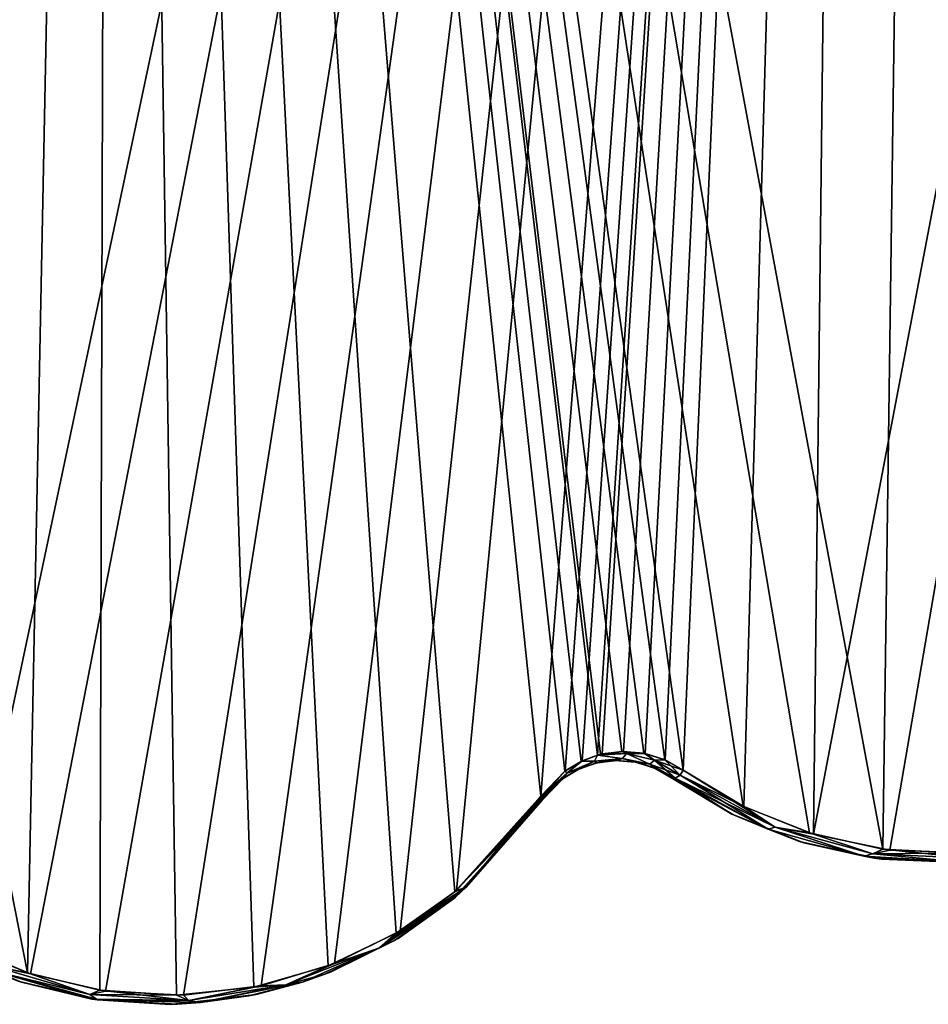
# Model space of a CAD drawing. Header units: millimetres. Extents: x -125 to 125, y -46 to 12.
# Tile 93 of 113: x 89 to 98, y -38 to -27. Entities that reach past the tile are written whole.
import ezdxf

# ---------------------------------------------------------------- set-up
doc = ezdxf.new("R2010")
doc.units = ezdxf.units.MM
doc.header["$LTSCALE"] = 26.699852
for name, color, linetype in [('123', 7, 'CONTINUOUS'), ('124', 7, 'CONTINUOUS'), ('176', 7, 'CONTINUOUS'), ('182', 7, 'CONTINUOUS'), ('183', 7, 'CONTINUOUS'), ('218', 7, 'CONTINUOUS'), ('219', 7, 'CONTINUOUS'), ('220', 7, 'CONTINUOUS'), ('233', 7, 'CONTINUOUS'), ('234', 7, 'CONTINUOUS'), ('235', 7, 'CONTINUOUS')]:
    doc.layers.add(name, color=color, linetype=linetype)

msp = doc.modelspace()

# ---------------------------------------------------------------- linework, layer by layer
at = {"layer": '123', "linetype": 'Continuous'}
for points in [[(95.641, -35.764, 79.042), (95.641, -35.764, -79.042), (96.32, -36.172, -78.218), (95.641, -35.764, 79.042)], [(96.312, -36.168, 78.229), (95.641, -35.764, 79.042), (96.32, -36.172, -78.218), (96.312, -36.168, 78.229)], [(97.052, -36.467, 77.318), (96.312, -36.168, 78.229), (96.32, -36.172, -78.218), (97.052, -36.467, 77.318)], [(97.097, -36.481, -77.263), (97.052, -36.467, 77.318), (96.32, -36.172, -78.218), (97.097, -36.481, -77.263)], [(97.87, -36.65, 76.296), (97.052, -36.467, 77.318), (97.097, -36.481, -77.263), (97.87, -36.65, 76.296)], [(97.949, -36.66, -76.196), (97.87, -36.65, 76.296), (97.097, -36.481, -77.263), (97.949, -36.66, -76.196)], [(98.738, -36.692, 75.191), (97.87, -36.65, 76.296), (97.949, -36.66, -76.196), (98.738, -36.692, 75.191)], [(98.839, -36.687, -75.061), (98.738, -36.692, 75.191), (97.949, -36.66, -76.196), (98.839, -36.687, -75.061)]]:
    msp.add_3dface(points, dxfattribs=at)
at = {"layer": '124', "linetype": 'Continuous'}
for points in [[(94.228, -36.023, -80.88), (93.265, -37.094, 81.937), (93.286, -37.076, -81.915), (94.228, -36.023, -80.88)], [(94.228, -36.023, 80.88), (93.265, -37.094, 81.937), (94.228, -36.023, -80.88), (94.228, -36.023, 80.88)], [(93.286, -37.076, -81.915), (93.265, -37.094, 81.937), (92.657, -37.527, -82.599), (93.286, -37.076, -81.915)], [(93.265, -37.094, 81.937), (92.611, -37.554, 82.649), (92.657, -37.527, -82.599), (93.265, -37.094, 81.937)], [(92.611, -37.554, 82.649), (91.855, -37.919, 83.462), (91.923, -37.893, -83.39), (92.611, -37.554, 82.649)], [(92.657, -37.527, -82.599), (92.611, -37.554, 82.649), (91.923, -37.893, -83.39), (92.657, -37.527, -82.599)], [(88.533, -38.008, -86.908), (88.497, -37.996, 86.943), (87.768, -37.689, -87.672), (88.533, -38.008, -86.908)], [(91.855, -37.919, 83.462), (91.611, -38.006, 83.723), (91.923, -37.893, -83.39), (91.855, -37.919, 83.462)], [(91.923, -37.893, -83.39), (91.611, -38.006, 83.723), (91.611, -38.006, -83.723), (91.923, -37.893, -83.39)], [(89.306, -38.191, 86.123), (88.497, -37.996, 86.943), (88.533, -38.008, -86.908), (89.306, -38.191, 86.123)], [(89.367, -38.2, -86.061), (89.306, -38.191, 86.123), (88.533, -38.008, -86.908), (89.367, -38.2, -86.061)], [(91.611, -38.006, -83.723), (91.025, -38.157, 84.343), (91.105, -38.141, -84.258), (91.611, -38.006, -83.723)], [(91.611, -38.006, 83.723), (91.025, -38.157, 84.343), (91.611, -38.006, -83.723), (91.611, -38.006, 83.723)], [(91.105, -38.141, -84.258), (91.025, -38.157, 84.343), (90.239, -38.247, -85.164), (91.105, -38.141, -84.258)], [(90.161, -38.249, 85.245), (89.306, -38.191, 86.123), (89.367, -38.2, -86.061), (90.161, -38.249, 85.245)], [(90.239, -38.247, -85.164), (90.161, -38.249, 85.245), (89.367, -38.2, -86.061), (90.239, -38.247, -85.164)], [(91.025, -38.157, 84.343), (90.161, -38.249, 85.245), (90.239, -38.247, -85.164), (91.025, -38.157, 84.343)]]:
    msp.add_3dface(points, dxfattribs=at)
at = {"layer": '176', "linetype": 'Continuous'}
for points in [[(94.638, -35.672, -80.362), (94.627, -35.677, 80.377), (94.468, -35.772, -80.578), (94.638, -35.672, -80.362)], [(94.819, -35.608, 80.13), (94.627, -35.677, 80.377), (94.638, -35.672, -80.362), (94.819, -35.608, 80.13)], [(94.836, -35.604, -80.107), (94.819, -35.608, 80.13), (94.638, -35.672, -80.362), (94.836, -35.604, -80.107)], [(95.032, -35.579, 79.853), (94.819, -35.608, 80.13), (94.836, -35.604, -80.107), (95.032, -35.579, 79.853)], [(95.05, -35.578, -79.829), (95.032, -35.579, 79.853), (94.836, -35.604, -80.107), (95.05, -35.578, -79.829)], [(95.251, -35.597, 79.564), (95.032, -35.579, 79.853), (95.05, -35.578, -79.829), (95.251, -35.597, 79.564)], [(95.264, -35.599, -79.547), (95.251, -35.597, 79.564), (95.05, -35.578, -79.829), (95.264, -35.599, -79.547)], [(95.46, -35.661, 79.287), (95.251, -35.597, 79.564), (95.264, -35.599, -79.547), (95.46, -35.661, 79.287)], [(95.462, -35.662, -79.284), (95.46, -35.661, 79.287), (95.264, -35.599, -79.547), (95.462, -35.662, -79.284)], [(95.641, -35.764, -79.042), (95.46, -35.661, 79.287), (95.462, -35.662, -79.284), (95.641, -35.764, -79.042)], [(95.641, -35.764, -79.042), (95.641, -35.764, 79.042), (95.46, -35.661, 79.287), (95.641, -35.764, -79.042)], [(94.465, -35.775, 80.583), (94.228, -36.023, 80.88), (94.468, -35.772, -80.578), (94.465, -35.775, 80.583)], [(94.228, -36.023, 80.88), (94.228, -36.023, -80.88), (94.468, -35.772, -80.578), (94.228, -36.023, 80.88)], [(94.627, -35.677, 80.377), (94.465, -35.775, 80.583), (94.468, -35.772, -80.578), (94.627, -35.677, 80.377)]]:
    msp.add_3dface(points, dxfattribs=at)
at = {"layer": '182', "color": 253, "linetype": 'Continuous', "true_color": 0xa2afbf}
for points in [[(97.729, 8.942, -77.936), (87.885, -37.602, -87.743), (88.388, 8.942, -88.388), (97.729, 8.942, -77.936)], [(88.635, -37.914, -86.978), (87.885, -37.602, -87.743), (97.729, 8.942, -77.936), (88.635, -37.914, -86.978)], [(89.453, -38.103, -86.131), (88.635, -37.914, -86.978), (97.729, 8.942, -77.936), (89.453, -38.103, -86.131)], [(90.308, -38.148, -85.233), (89.453, -38.103, -86.131), (97.729, 8.942, -77.936), (90.308, -38.148, -85.233)], [(91.158, -38.045, -84.326), (90.308, -38.148, -85.233), (97.729, 8.942, -77.936), (91.158, -38.045, -84.326)], [(91.96, -37.802, -83.457), (91.158, -38.045, -84.326), (97.729, 8.942, -77.936), (91.96, -37.802, -83.457)], [(92.68, -37.443, -82.666), (91.96, -37.802, -83.457), (97.729, 8.942, -77.936), (92.68, -37.443, -82.666)], [(93.297, -37.001, -81.981), (92.68, -37.443, -82.666), (97.729, 8.942, -77.936), (93.297, -37.001, -81.981)], [(94.221, -35.97, -80.945), (93.297, -37.001, -81.981), (97.729, 8.942, -77.936), (94.221, -35.97, -80.945)], [(94.485, -35.693, -80.643), (94.221, -35.97, -80.945), (97.729, 8.942, -77.936), (94.485, -35.693, -80.643)], [(94.672, -35.583, -80.427), (94.485, -35.693, -80.643), (97.729, 8.942, -77.936), (94.672, -35.583, -80.427)], [(94.841, -35.52, -80.23), (94.672, -35.583, -80.427), (97.729, 8.942, -77.936), (94.841, -35.52, -80.23)], [(94.89, -35.508, -80.172), (94.841, -35.52, -80.23), (97.729, 8.942, -77.936), (94.89, -35.508, -80.172)], [(95.126, -35.48, -79.893), (94.89, -35.508, -80.172), (97.729, 8.942, -77.936), (95.126, -35.48, -79.893)], [(95.361, -35.503, -79.611), (95.126, -35.48, -79.893), (97.729, 8.942, -77.936), (95.361, -35.503, -79.611)], [(95.579, -35.572, -79.348), (95.361, -35.503, -79.611), (97.729, 8.942, -77.936), (95.579, -35.572, -79.348)], [(95.777, -35.685, -79.106), (95.579, -35.572, -79.348), (97.729, 8.942, -77.936), (95.777, -35.685, -79.106)], [(96.443, -36.085, -78.281), (95.777, -35.685, -79.106), (97.729, 8.942, -77.936), (96.443, -36.085, -78.281)], [(97.204, -36.387, -77.325), (96.443, -36.085, -78.281), (97.729, 8.942, -77.936), (97.204, -36.387, -77.325)], [(98.04, -36.562, -76.258), (97.204, -36.387, -77.325), (105.841, 8.942, -66.504), (98.04, -36.562, -76.258)], [(105.841, 8.942, -66.504), (97.204, -36.387, -77.325), (97.729, 8.942, -77.936), (105.841, 8.942, -66.504)], [(98.913, -36.589, -75.121), (98.04, -36.562, -76.258), (105.841, 8.942, -66.504), (98.913, -36.589, -75.121)]]:
    msp.add_3dface(points, dxfattribs=at)
at = {"layer": '183', "color": 253, "linetype": 'Continuous', "true_color": 0xa2afbf}
for points in [[(88.6, -37.903, 87.013), (79.38, 8.942, 96.56), (87.878, -37.598, 87.75), (88.6, -37.903, 87.013)], [(89.53, 8.942, 87.232), (79.38, 8.942, 96.56), (88.6, -37.903, 87.013), (89.53, 8.942, 87.232)], [(89.394, -38.094, 86.193), (89.53, 8.942, 87.232), (88.6, -37.903, 87.013), (89.394, -38.094, 86.193)], [(90.232, -38.15, 85.313), (89.53, 8.942, 87.232), (89.394, -38.094, 86.193), (90.232, -38.15, 85.313)], [(94.66, -35.589, 80.441), (89.53, 8.942, 87.232), (94.481, -35.696, 80.648), (94.66, -35.589, 80.441)], [(94.841, -35.52, 80.23), (89.53, 8.942, 87.232), (94.66, -35.589, 80.441), (94.841, -35.52, 80.23)], [(94.871, -35.512, 80.195), (89.53, 8.942, 87.232), (94.841, -35.52, 80.23), (94.871, -35.512, 80.195)], [(95.105, -35.48, 79.917), (89.53, 8.942, 87.232), (94.871, -35.512, 80.195), (95.105, -35.48, 79.917)], [(95.347, -35.5, 79.628), (89.53, 8.942, 87.232), (95.105, -35.48, 79.917), (95.347, -35.5, 79.628)], [(95.576, -35.571, 79.351), (89.53, 8.942, 87.232), (95.347, -35.5, 79.628), (95.576, -35.571, 79.351)], [(95.777, -35.685, 79.106), (89.53, 8.942, 87.232), (95.576, -35.571, 79.351), (95.777, -35.685, 79.106)], [(96.434, -36.08, 78.292), (89.53, 8.942, 87.232), (95.777, -35.685, 79.106), (96.434, -36.08, 78.292)], [(97.16, -36.373, 77.381), (89.53, 8.942, 87.232), (96.434, -36.08, 78.292), (97.16, -36.373, 77.381)], [(97.962, -36.552, 76.357), (89.53, 8.942, 87.232), (97.16, -36.373, 77.381), (97.962, -36.552, 76.357)], [(98.591, 8.942, 76.842), (89.53, 8.942, 87.232), (97.962, -36.552, 76.357), (98.591, 8.942, 76.842)], [(91.079, -38.061, 84.411), (89.53, 8.942, 87.232), (90.232, -38.15, 85.313), (91.079, -38.061, 84.411)], [(91.893, -37.828, 83.53), (89.53, 8.942, 87.232), (91.079, -38.061, 84.411), (91.893, -37.828, 83.53)], [(92.635, -37.47, 82.716), (89.53, 8.942, 87.232), (91.893, -37.828, 83.53), (92.635, -37.47, 82.716)], [(93.277, -37.019, 82.003), (89.53, 8.942, 87.232), (92.635, -37.47, 82.716), (93.277, -37.019, 82.003)], [(94.221, -35.97, 80.945), (89.53, 8.942, 87.232), (93.277, -37.019, 82.003), (94.221, -35.97, 80.945)], [(94.481, -35.696, 80.648), (89.53, 8.942, 87.232), (94.221, -35.97, 80.945), (94.481, -35.696, 80.648)], [(98.814, -36.594, 75.252), (98.591, 8.942, 76.842), (97.962, -36.552, 76.357), (98.814, -36.594, 75.252)]]:
    msp.add_3dface(points, dxfattribs=at)
at = {"layer": '218', "linetype": 'Continuous'}
for points in [[(94.221, -35.97, 80.945), (93.277, -37.019, 82.003), (94.228, -35.984, 80.933), (94.221, -35.97, 80.945)], [(94.228, -35.984, 80.933), (93.277, -37.019, 82.003), (94.233, -35.999, 80.916), (94.228, -35.984, 80.933)], [(93.277, -37.019, 82.003), (94.233, -36.013, 80.898), (94.233, -35.999, 80.916), (93.277, -37.019, 82.003)], [(93.265, -37.094, 81.937), (94.228, -36.023, 80.88), (93.403, -36.966, 81.829), (93.265, -37.094, 81.937)], [(93.277, -37.019, 82.003), (93.403, -36.966, 81.829), (94.233, -36.013, 80.898), (93.277, -37.019, 82.003)], [(93.403, -36.966, 81.829), (94.228, -36.023, 80.88), (94.233, -36.013, 80.898), (93.403, -36.966, 81.829)], [(92.635, -37.47, 82.716), (92.452, -37.629, 82.885), (93.403, -36.966, 81.829), (92.635, -37.47, 82.716)], [(92.452, -37.629, 82.885), (93.265, -37.094, 81.937), (93.403, -36.966, 81.829), (92.452, -37.629, 82.885)], [(93.277, -37.019, 82.003), (92.635, -37.47, 82.716), (93.403, -36.966, 81.829), (93.277, -37.019, 82.003)], [(92.611, -37.554, 82.649), (93.265, -37.094, 81.937), (92.452, -37.629, 82.885), (92.611, -37.554, 82.649)], [(92.635, -37.47, 82.716), (91.893, -37.828, 83.53), (92.452, -37.629, 82.885), (92.635, -37.47, 82.716)], [(88.6, -37.903, 87.013), (87.878, -37.598, 87.75), (88.213, -37.827, 87.377), (88.6, -37.903, 87.013)], [(91.855, -37.919, 83.462), (92.611, -37.554, 82.649), (92.452, -37.629, 82.885), (91.855, -37.919, 83.462)], [(91.429, -38.037, 84.001), (91.855, -37.919, 83.462), (92.452, -37.629, 82.885), (91.429, -38.037, 84.001)], [(91.893, -37.828, 83.53), (91.429, -38.037, 84.001), (92.452, -37.629, 82.885), (91.893, -37.828, 83.53)], [(88.213, -37.827, 87.377), (88.222, -37.883, 87.289), (89.284, -38.14, 86.275), (88.213, -37.827, 87.377)], [(88.6, -37.903, 87.013), (88.213, -37.827, 87.377), (89.284, -38.14, 86.275), (88.6, -37.903, 87.013)], [(91.893, -37.828, 83.53), (91.079, -38.061, 84.411), (91.429, -38.037, 84.001), (91.893, -37.828, 83.53)], [(89.306, -38.191, 86.123), (89.354, -38.193, 86.123), (88.222, -37.883, 87.289), (89.306, -38.191, 86.123)], [(88.222, -37.883, 87.289), (89.354, -38.193, 86.123), (89.284, -38.14, 86.275), (88.222, -37.883, 87.289)], [(88.497, -37.996, 86.943), (89.306, -38.191, 86.123), (88.222, -37.883, 87.289), (88.497, -37.996, 86.943)], [(89.394, -38.094, 86.193), (88.6, -37.903, 87.013), (89.284, -38.14, 86.275), (89.394, -38.094, 86.193)], [(91.611, -38.006, 83.723), (91.855, -37.919, 83.462), (91.429, -38.037, 84.001), (91.611, -38.006, 83.723)], [(90.365, -38.206, 85.141), (90.493, -38.23, 84.924), (91.429, -38.037, 84.001), (90.365, -38.206, 85.141)], [(91.079, -38.061, 84.411), (90.365, -38.206, 85.141), (91.429, -38.037, 84.001), (91.079, -38.061, 84.411)], [(90.493, -38.23, 84.924), (91.611, -38.006, 83.723), (91.429, -38.037, 84.001), (90.493, -38.23, 84.924)], [(91.025, -38.157, 84.343), (91.611, -38.006, 83.723), (90.493, -38.23, 84.924), (91.025, -38.157, 84.343)], [(89.394, -38.094, 86.193), (89.284, -38.14, 86.275), (90.365, -38.206, 85.141), (89.394, -38.094, 86.193)], [(89.284, -38.14, 86.275), (89.354, -38.193, 86.123), (90.365, -38.206, 85.141), (89.284, -38.14, 86.275)], [(90.232, -38.15, 85.313), (89.394, -38.094, 86.193), (90.365, -38.206, 85.141), (90.232, -38.15, 85.313)], [(91.079, -38.061, 84.411), (90.232, -38.15, 85.313), (90.365, -38.206, 85.141), (91.079, -38.061, 84.411)], [(89.306, -38.191, 86.123), (90.161, -38.249, 85.245), (89.354, -38.193, 86.123), (89.306, -38.191, 86.123)], [(90.161, -38.249, 85.245), (90.493, -38.23, 84.924), (89.354, -38.193, 86.123), (90.161, -38.249, 85.245)], [(89.354, -38.193, 86.123), (90.493, -38.23, 84.924), (90.365, -38.206, 85.141), (89.354, -38.193, 86.123)], [(90.161, -38.249, 85.245), (91.025, -38.157, 84.343), (90.493, -38.23, 84.924), (90.161, -38.249, 85.245)]]:
    msp.add_3dface(points, dxfattribs=at)
at = {"layer": '219', "linetype": 'Continuous'}
for points in [[(94.841, -35.52, 80.23), (94.66, -35.589, 80.441), (94.807, -35.587, 80.235), (94.841, -35.52, 80.23)], [(94.841, -35.52, 80.23), (94.807, -35.587, 80.235), (95.115, -35.557, 79.847), (94.841, -35.52, 80.23)], [(94.807, -35.587, 80.235), (95.032, -35.579, 79.853), (95.115, -35.557, 79.847), (94.807, -35.587, 80.235)], [(94.871, -35.512, 80.195), (94.841, -35.52, 80.23), (95.158, -35.502, 79.85), (94.871, -35.512, 80.195)], [(94.841, -35.52, 80.23), (95.115, -35.557, 79.847), (95.158, -35.502, 79.85), (94.841, -35.52, 80.23)], [(95.105, -35.48, 79.917), (94.871, -35.512, 80.195), (95.158, -35.502, 79.85), (95.105, -35.48, 79.917)], [(95.032, -35.579, 79.853), (95.251, -35.597, 79.564), (95.115, -35.557, 79.847), (95.032, -35.579, 79.853)], [(95.347, -35.5, 79.628), (95.105, -35.48, 79.917), (95.158, -35.502, 79.85), (95.347, -35.5, 79.628)], [(95.115, -35.557, 79.847), (95.413, -35.618, 79.458), (95.158, -35.502, 79.85), (95.115, -35.557, 79.847)], [(95.115, -35.557, 79.847), (95.251, -35.597, 79.564), (95.413, -35.618, 79.458), (95.115, -35.557, 79.847)], [(95.347, -35.5, 79.628), (95.158, -35.502, 79.85), (95.463, -35.576, 79.472), (95.347, -35.5, 79.628)], [(95.158, -35.502, 79.85), (95.413, -35.618, 79.458), (95.463, -35.576, 79.472), (95.158, -35.502, 79.85)], [(95.576, -35.571, 79.351), (95.347, -35.5, 79.628), (95.463, -35.576, 79.472), (95.576, -35.571, 79.351)], [(94.66, -35.589, 80.441), (94.481, -35.696, 80.648), (94.504, -35.72, 80.608), (94.66, -35.589, 80.441)], [(94.66, -35.589, 80.441), (94.504, -35.72, 80.608), (94.807, -35.587, 80.235), (94.66, -35.589, 80.441)], [(94.504, -35.72, 80.608), (94.627, -35.677, 80.377), (94.807, -35.587, 80.235), (94.504, -35.72, 80.608)], [(94.627, -35.677, 80.377), (94.819, -35.608, 80.13), (94.807, -35.587, 80.235), (94.627, -35.677, 80.377)], [(94.819, -35.608, 80.13), (95.032, -35.579, 79.853), (94.807, -35.587, 80.235), (94.819, -35.608, 80.13)], [(95.251, -35.597, 79.564), (95.46, -35.661, 79.287), (95.413, -35.618, 79.458), (95.251, -35.597, 79.564)], [(95.413, -35.618, 79.458), (95.69, -35.772, 79.086), (95.463, -35.576, 79.472), (95.413, -35.618, 79.458)], [(95.46, -35.661, 79.287), (95.641, -35.764, 79.042), (95.413, -35.618, 79.458), (95.46, -35.661, 79.287)], [(95.413, -35.618, 79.458), (95.641, -35.764, 79.042), (95.69, -35.772, 79.086), (95.413, -35.618, 79.458)], [(95.576, -35.571, 79.351), (95.463, -35.576, 79.472), (95.743, -35.741, 79.111), (95.576, -35.571, 79.351)], [(95.463, -35.576, 79.472), (95.69, -35.772, 79.086), (95.743, -35.741, 79.111), (95.463, -35.576, 79.472)], [(95.777, -35.685, 79.106), (95.576, -35.571, 79.351), (95.743, -35.741, 79.111), (95.777, -35.685, 79.106)], [(94.481, -35.696, 80.648), (94.221, -35.97, 80.945), (94.504, -35.72, 80.608), (94.481, -35.696, 80.648)], [(94.221, -35.97, 80.945), (94.228, -35.984, 80.933), (94.504, -35.72, 80.608), (94.221, -35.97, 80.945)], [(94.228, -35.984, 80.933), (94.465, -35.775, 80.583), (94.504, -35.72, 80.608), (94.228, -35.984, 80.933)], [(94.228, -36.023, 80.88), (94.465, -35.775, 80.583), (94.233, -36.013, 80.898), (94.228, -36.023, 80.88)], [(94.465, -35.775, 80.583), (94.228, -35.984, 80.933), (94.233, -35.999, 80.916), (94.465, -35.775, 80.583)], [(94.233, -36.013, 80.898), (94.465, -35.775, 80.583), (94.233, -35.999, 80.916), (94.233, -36.013, 80.898)], [(94.465, -35.775, 80.583), (94.627, -35.677, 80.377), (94.504, -35.72, 80.608), (94.465, -35.775, 80.583)]]:
    msp.add_3dface(points, dxfattribs=at)
at = {"layer": '220', "linetype": 'Continuous'}
for points in [[(95.641, -35.764, 79.042), (96.312, -36.168, 78.229), (95.69, -35.772, 79.086), (95.641, -35.764, 79.042)], [(95.743, -35.741, 79.111), (95.69, -35.772, 79.086), (96.708, -36.332, 77.822), (95.743, -35.741, 79.111)], [(95.69, -35.772, 79.086), (96.312, -36.168, 78.229), (96.708, -36.332, 77.822), (95.69, -35.772, 79.086)], [(95.777, -35.685, 79.106), (95.743, -35.741, 79.111), (96.784, -36.309, 77.818), (95.777, -35.685, 79.106)], [(95.743, -35.741, 79.111), (96.708, -36.332, 77.822), (96.784, -36.309, 77.818), (95.743, -35.741, 79.111)], [(96.434, -36.08, 78.292), (95.777, -35.685, 79.106), (96.784, -36.309, 77.818), (96.434, -36.08, 78.292)], [(97.16, -36.373, 77.381), (96.434, -36.08, 78.292), (96.784, -36.309, 77.818), (97.16, -36.373, 77.381)], [(96.312, -36.168, 78.229), (97.052, -36.467, 77.318), (96.708, -36.332, 77.822), (96.312, -36.168, 78.229)], [(96.708, -36.332, 77.822), (97.754, -36.627, 76.496), (96.784, -36.309, 77.818), (96.708, -36.332, 77.822)], [(97.16, -36.373, 77.381), (96.784, -36.309, 77.818), (97.853, -36.601, 76.46), (97.16, -36.373, 77.381)], [(96.784, -36.309, 77.818), (97.754, -36.627, 76.496), (97.853, -36.601, 76.46), (96.784, -36.309, 77.818)], [(97.052, -36.467, 77.318), (97.754, -36.627, 76.496), (96.708, -36.332, 77.822), (97.052, -36.467, 77.318)], [(97.962, -36.552, 76.357), (97.16, -36.373, 77.381), (97.853, -36.601, 76.46), (97.962, -36.552, 76.357)], [(97.052, -36.467, 77.318), (97.87, -36.65, 76.296), (97.754, -36.627, 76.496), (97.052, -36.467, 77.318)], [(97.754, -36.627, 76.496), (98.799, -36.688, 75.139), (97.853, -36.601, 76.46), (97.754, -36.627, 76.496)], [(98.738, -36.692, 75.191), (98.799, -36.688, 75.139), (97.754, -36.627, 76.496), (98.738, -36.692, 75.191)], [(97.87, -36.65, 76.296), (98.738, -36.692, 75.191), (97.754, -36.627, 76.496), (97.87, -36.65, 76.296)], [(97.962, -36.552, 76.357), (97.853, -36.601, 76.46), (98.922, -36.65, 75.071), (97.962, -36.552, 76.357)], [(97.853, -36.601, 76.46), (98.799, -36.688, 75.139), (98.922, -36.65, 75.071), (97.853, -36.601, 76.46)], [(98.814, -36.594, 75.252), (97.962, -36.552, 76.357), (98.922, -36.65, 75.071), (98.814, -36.594, 75.252)]]:
    msp.add_3dface(points, dxfattribs=at)
at = {"layer": '233', "linetype": 'Continuous'}
for points in [[(96.708, -36.332, -77.822), (95.641, -35.764, -79.042), (95.69, -35.772, -79.086), (96.708, -36.332, -77.822)], [(96.32, -36.172, -78.218), (95.641, -35.764, -79.042), (96.708, -36.332, -77.822), (96.32, -36.172, -78.218)], [(96.784, -36.309, -77.818), (95.69, -35.772, -79.086), (95.743, -35.741, -79.111), (96.784, -36.309, -77.818)], [(96.708, -36.332, -77.822), (95.69, -35.772, -79.086), (96.784, -36.309, -77.818), (96.708, -36.332, -77.822)], [(95.777, -35.685, -79.106), (96.443, -36.085, -78.281), (95.743, -35.741, -79.111), (95.777, -35.685, -79.106)], [(96.443, -36.085, -78.281), (96.784, -36.309, -77.818), (95.743, -35.741, -79.111), (96.443, -36.085, -78.281)], [(96.443, -36.085, -78.281), (97.204, -36.387, -77.325), (96.784, -36.309, -77.818), (96.443, -36.085, -78.281)], [(97.097, -36.481, -77.263), (96.32, -36.172, -78.218), (96.708, -36.332, -77.822), (97.097, -36.481, -77.263)], [(97.754, -36.627, -76.496), (96.708, -36.332, -77.822), (96.784, -36.309, -77.818), (97.754, -36.627, -76.496)], [(97.204, -36.387, -77.325), (97.853, -36.601, -76.46), (96.784, -36.309, -77.818), (97.204, -36.387, -77.325)], [(97.853, -36.601, -76.46), (97.754, -36.627, -76.496), (96.784, -36.309, -77.818), (97.853, -36.601, -76.46)], [(97.754, -36.627, -76.496), (97.097, -36.481, -77.263), (96.708, -36.332, -77.822), (97.754, -36.627, -76.496)], [(97.204, -36.387, -77.325), (98.04, -36.562, -76.258), (97.853, -36.601, -76.46), (97.204, -36.387, -77.325)], [(97.949, -36.66, -76.196), (97.097, -36.481, -77.263), (97.754, -36.627, -76.496), (97.949, -36.66, -76.196)], [(98.8, -36.688, -75.138), (97.754, -36.627, -76.496), (97.853, -36.601, -76.46), (98.8, -36.688, -75.138)], [(98.8, -36.688, -75.138), (97.949, -36.66, -76.196), (97.754, -36.627, -76.496), (98.8, -36.688, -75.138)], [(98.04, -36.562, -76.258), (98.913, -36.589, -75.121), (97.853, -36.601, -76.46), (98.04, -36.562, -76.258)], [(98.913, -36.589, -75.121), (98.922, -36.65, -75.071), (97.853, -36.601, -76.46), (98.913, -36.589, -75.121)], [(98.922, -36.65, -75.071), (98.8, -36.688, -75.138), (97.853, -36.601, -76.46), (98.922, -36.65, -75.071)], [(98.839, -36.687, -75.061), (97.949, -36.66, -76.196), (98.8, -36.688, -75.138), (98.839, -36.687, -75.061)]]:
    msp.add_3dface(points, dxfattribs=at)
at = {"layer": '234', "linetype": 'Continuous'}
for points in [[(94.672, -35.583, -80.427), (94.841, -35.52, -80.23), (94.807, -35.587, -80.235), (94.672, -35.583, -80.427)], [(94.841, -35.52, -80.23), (95.115, -35.557, -79.847), (94.807, -35.587, -80.235), (94.841, -35.52, -80.23)], [(95.115, -35.557, -79.847), (94.836, -35.604, -80.107), (94.807, -35.587, -80.235), (95.115, -35.557, -79.847)], [(95.05, -35.578, -79.829), (94.836, -35.604, -80.107), (95.115, -35.557, -79.847), (95.05, -35.578, -79.829)], [(94.841, -35.52, -80.23), (95.126, -35.48, -79.893), (95.158, -35.502, -79.85), (94.841, -35.52, -80.23)], [(94.841, -35.52, -80.23), (94.89, -35.508, -80.172), (95.126, -35.48, -79.893), (94.841, -35.52, -80.23)], [(95.115, -35.557, -79.847), (94.841, -35.52, -80.23), (95.158, -35.502, -79.85), (95.115, -35.557, -79.847)], [(95.264, -35.599, -79.547), (95.05, -35.578, -79.829), (95.115, -35.557, -79.847), (95.264, -35.599, -79.547)], [(95.413, -35.618, -79.458), (95.115, -35.557, -79.847), (95.158, -35.502, -79.85), (95.413, -35.618, -79.458)], [(95.413, -35.618, -79.458), (95.264, -35.599, -79.547), (95.115, -35.557, -79.847), (95.413, -35.618, -79.458)], [(95.126, -35.48, -79.893), (95.361, -35.503, -79.611), (95.158, -35.502, -79.85), (95.126, -35.48, -79.893)], [(95.361, -35.503, -79.611), (95.463, -35.576, -79.472), (95.158, -35.502, -79.85), (95.361, -35.503, -79.611)], [(95.463, -35.576, -79.472), (95.413, -35.618, -79.458), (95.158, -35.502, -79.85), (95.463, -35.576, -79.472)], [(95.361, -35.503, -79.611), (95.579, -35.572, -79.348), (95.463, -35.576, -79.472), (95.361, -35.503, -79.611)], [(94.638, -35.672, -80.362), (94.468, -35.772, -80.578), (94.504, -35.72, -80.608), (94.638, -35.672, -80.362)], [(94.485, -35.693, -80.643), (94.672, -35.583, -80.427), (94.504, -35.72, -80.608), (94.485, -35.693, -80.643)], [(94.672, -35.583, -80.427), (94.807, -35.587, -80.235), (94.504, -35.72, -80.608), (94.672, -35.583, -80.427)], [(94.807, -35.587, -80.235), (94.638, -35.672, -80.362), (94.504, -35.72, -80.608), (94.807, -35.587, -80.235)], [(94.836, -35.604, -80.107), (94.638, -35.672, -80.362), (94.807, -35.587, -80.235), (94.836, -35.604, -80.107)], [(95.462, -35.662, -79.284), (95.264, -35.599, -79.547), (95.413, -35.618, -79.458), (95.462, -35.662, -79.284)], [(95.743, -35.741, -79.111), (95.413, -35.618, -79.458), (95.463, -35.576, -79.472), (95.743, -35.741, -79.111)], [(95.69, -35.772, -79.086), (95.462, -35.662, -79.284), (95.413, -35.618, -79.458), (95.69, -35.772, -79.086)], [(95.743, -35.741, -79.111), (95.69, -35.772, -79.086), (95.413, -35.618, -79.458), (95.743, -35.741, -79.111)], [(95.641, -35.764, -79.042), (95.462, -35.662, -79.284), (95.69, -35.772, -79.086), (95.641, -35.764, -79.042)], [(95.579, -35.572, -79.348), (95.777, -35.685, -79.106), (95.463, -35.576, -79.472), (95.579, -35.572, -79.348)], [(95.777, -35.685, -79.106), (95.743, -35.741, -79.111), (95.463, -35.576, -79.472), (95.777, -35.685, -79.106)], [(94.221, -35.97, -80.945), (94.485, -35.693, -80.643), (94.228, -35.984, -80.933), (94.221, -35.97, -80.945)], [(94.485, -35.693, -80.643), (94.504, -35.72, -80.608), (94.228, -35.984, -80.933), (94.485, -35.693, -80.643)], [(94.228, -35.984, -80.933), (94.504, -35.72, -80.608), (94.233, -35.999, -80.916), (94.228, -35.984, -80.933)], [(94.504, -35.72, -80.608), (94.228, -36.023, -80.88), (94.233, -36.013, -80.898), (94.504, -35.72, -80.608)], [(94.468, -35.772, -80.578), (94.228, -36.023, -80.88), (94.504, -35.72, -80.608), (94.468, -35.772, -80.578)], [(94.233, -35.999, -80.916), (94.504, -35.72, -80.608), (94.233, -36.013, -80.898), (94.233, -35.999, -80.916)]]:
    msp.add_3dface(points, dxfattribs=at)
at = {"layer": '235', "linetype": 'Continuous'}
for points in [[(93.297, -37.001, -81.981), (94.221, -35.97, -80.945), (93.403, -36.966, -81.829), (93.297, -37.001, -81.981)], [(94.221, -35.97, -80.945), (94.228, -35.984, -80.933), (93.403, -36.966, -81.829), (94.221, -35.97, -80.945)], [(94.228, -35.984, -80.933), (94.233, -35.999, -80.916), (93.403, -36.966, -81.829), (94.228, -35.984, -80.933)], [(94.233, -35.999, -80.916), (94.233, -36.013, -80.898), (93.403, -36.966, -81.829), (94.233, -35.999, -80.916)], [(94.228, -36.023, -80.88), (93.286, -37.076, -81.915), (94.233, -36.013, -80.898), (94.228, -36.023, -80.88)], [(94.233, -36.013, -80.898), (93.286, -37.076, -81.915), (93.403, -36.966, -81.829), (94.233, -36.013, -80.898)], [(93.297, -37.001, -81.981), (93.403, -36.966, -81.829), (92.452, -37.629, -82.885), (93.297, -37.001, -81.981)], [(93.403, -36.966, -81.829), (92.657, -37.527, -82.599), (92.452, -37.629, -82.885), (93.403, -36.966, -81.829)], [(93.286, -37.076, -81.915), (92.657, -37.527, -82.599), (93.403, -36.966, -81.829), (93.286, -37.076, -81.915)], [(92.68, -37.443, -82.666), (93.297, -37.001, -81.981), (92.452, -37.629, -82.885), (92.68, -37.443, -82.666)], [(91.96, -37.802, -83.457), (92.68, -37.443, -82.666), (92.452, -37.629, -82.885), (91.96, -37.802, -83.457)], [(87.885, -37.602, -87.743), (88.635, -37.914, -86.978), (88.213, -37.827, -87.377), (87.885, -37.602, -87.743)], [(92.657, -37.527, -82.599), (91.923, -37.893, -83.39), (92.452, -37.629, -82.885), (92.657, -37.527, -82.599)], [(88.533, -38.008, -86.908), (87.768, -37.689, -87.672), (88.222, -37.883, -87.29), (88.533, -38.008, -86.908)], [(92.452, -37.629, -82.885), (91.611, -38.006, -83.723), (91.429, -38.037, -84.001), (92.452, -37.629, -82.885)], [(91.96, -37.802, -83.457), (92.452, -37.629, -82.885), (91.429, -38.037, -84.001), (91.96, -37.802, -83.457)], [(91.923, -37.893, -83.39), (91.611, -38.006, -83.723), (92.452, -37.629, -82.885), (91.923, -37.893, -83.39)], [(89.284, -38.14, -86.275), (88.222, -37.883, -87.29), (88.213, -37.827, -87.377), (89.284, -38.14, -86.275)], [(88.635, -37.914, -86.978), (89.284, -38.14, -86.275), (88.213, -37.827, -87.377), (88.635, -37.914, -86.978)], [(91.158, -38.045, -84.326), (91.96, -37.802, -83.457), (91.429, -38.037, -84.001), (91.158, -38.045, -84.326)], [(89.354, -38.193, -86.123), (88.533, -38.008, -86.908), (88.222, -37.883, -87.29), (89.354, -38.193, -86.123)], [(89.354, -38.193, -86.123), (88.222, -37.883, -87.29), (89.284, -38.14, -86.275), (89.354, -38.193, -86.123)], [(88.635, -37.914, -86.978), (89.453, -38.103, -86.131), (89.284, -38.14, -86.275), (88.635, -37.914, -86.978)], [(89.367, -38.2, -86.061), (88.533, -38.008, -86.908), (89.354, -38.193, -86.123), (89.367, -38.2, -86.061)], [(90.308, -38.148, -85.233), (91.158, -38.045, -84.326), (90.365, -38.206, -85.141), (90.308, -38.148, -85.233)], [(91.158, -38.045, -84.326), (91.429, -38.037, -84.001), (90.365, -38.206, -85.141), (91.158, -38.045, -84.326)], [(91.429, -38.037, -84.001), (90.493, -38.23, -84.924), (90.365, -38.206, -85.141), (91.429, -38.037, -84.001)], [(91.611, -38.006, -83.723), (90.493, -38.23, -84.924), (91.429, -38.037, -84.001), (91.611, -38.006, -83.723)], [(91.611, -38.006, -83.723), (91.105, -38.141, -84.258), (90.493, -38.23, -84.924), (91.611, -38.006, -83.723)], [(89.453, -38.103, -86.131), (90.308, -38.148, -85.233), (89.284, -38.14, -86.275), (89.453, -38.103, -86.131)], [(90.365, -38.206, -85.141), (89.354, -38.193, -86.123), (89.284, -38.14, -86.275), (90.365, -38.206, -85.141)], [(90.308, -38.148, -85.233), (90.365, -38.206, -85.141), (89.284, -38.14, -86.275), (90.308, -38.148, -85.233)], [(91.105, -38.141, -84.258), (90.239, -38.247, -85.164), (90.493, -38.23, -84.924), (91.105, -38.141, -84.258)], [(90.493, -38.23, -84.924), (89.367, -38.2, -86.061), (89.354, -38.193, -86.123), (90.493, -38.23, -84.924)], [(90.493, -38.23, -84.924), (89.354, -38.193, -86.123), (90.365, -38.206, -85.141), (90.493, -38.23, -84.924)], [(90.239, -38.247, -85.164), (89.367, -38.2, -86.061), (90.493, -38.23, -84.924), (90.239, -38.247, -85.164)]]:
    msp.add_3dface(points, dxfattribs=at)

doc.saveas('drawing.dxf')
